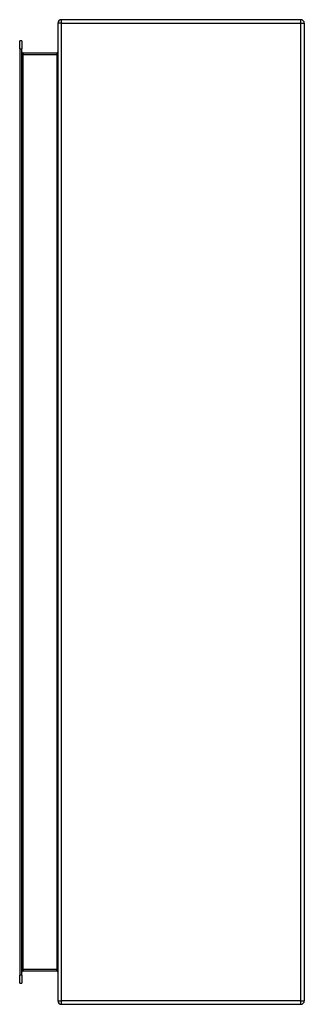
# Model space of a CAD drawing. Header units: inches. Extents: x 10.1 to 106.9, y 8.6 to 67.1.
# Tile 41 of 57: x 74.1 to 81, y 26.6 to 50.6. Entities that reach past the tile are written whole.
import ezdxf

# ---------------------------------------------------------------- set-up
doc = ezdxf.new("R2010")
doc.units = ezdxf.units.IN
doc.header["$MEASUREMENT"] = 0
doc.layers.add('Visible Edges(ANSI)', color=7, linetype='Continuous', lineweight=25)
doc.layers.add('Visible Tangent Edges(ANSI)', color=7, linetype='Continuous', lineweight=25)

msp = doc.modelspace()

# ---------------------------------------------------------------- linework, layer by layer
at = {"layer": 'Visible Edges(ANSI)'}
for p, q in [((80.914, 50.646), (75.082, 50.646)), ((74.998, 50.562), (74.998, 26.73)), ((80.998, 50.562), (80.998, 26.73)), ((74.067, 49.938), (74.067, 50.135)), ((74.12, 50.135), (74.067, 50.135)), ((74.067, 49.938), (74.067, 27.355)), ((74.12, 50.135), (74.12, 49.938)), ((74.12, 27.355), (74.12, 49.938)), ((74.967, 49.833), (74.151, 49.833)), ((74.151, 27.46), (74.967, 27.46)), ((74.067, 27.158), (74.067, 27.355)), ((74.067, 27.158), (74.12, 27.158)), ((74.12, 27.355), (74.12, 27.158)), ((75.082, 26.646), (80.914, 26.646))]:
    msp.add_line(p, q, dxfattribs=at)
for centre, radius, start, end in [((75.082, 50.562), 0.084, 90, 180), ((80.914, 50.562), 0.084, 0, 90), ((74.151, 49.864), 0.031, 180, 270), ((74.967, 49.864), 0.031, 270, 0), ((74.151, 27.429), 0.031, 90, 180), ((74.967, 27.429), 0.031, 0, 90), ((75.082, 26.73), 0.084, 180, 270), ((80.914, 26.73), 0.084, 270, 0)]:
    msp.add_arc(centre, radius, start, end, dxfattribs=at)
at = {"layer": 'Visible Tangent Edges(ANSI)'}
for p, q in [((75.082, 50.562), (75.082, 50.646)), ((80.914, 50.562), (80.914, 50.646)), ((75.082, 50.562), (74.998, 50.562)), ((75.082, 26.73), (75.082, 50.562)), ((75.082, 50.562), (80.914, 50.562)), ((80.914, 50.562), (80.998, 50.562)), ((80.914, 26.73), (80.914, 50.562)), ((74.067, 49.938), (74.12, 49.938)), ((74.151, 49.802), (74.12, 49.802)), ((74.151, 49.833), (74.151, 49.802)), ((74.151, 49.802), (74.967, 49.802)), ((74.151, 27.491), (74.151, 49.802)), ((74.967, 49.833), (74.967, 49.802)), ((74.967, 49.802), (74.967, 27.491)), ((74.12, 27.491), (74.151, 27.491)), ((74.151, 27.491), (74.151, 27.46)), ((74.967, 27.491), (74.151, 27.491)), ((74.967, 27.46), (74.967, 27.491)), ((74.12, 27.355), (74.067, 27.355)), ((74.998, 26.73), (75.082, 26.73)), ((75.082, 26.646), (75.082, 26.73)), ((80.914, 26.73), (75.082, 26.73)), ((80.914, 26.646), (80.914, 26.73)), ((80.914, 26.73), (80.998, 26.73))]:
    msp.add_line(p, q, dxfattribs=at)
for centre, major_axis, start_param, end_param in [((74.967, 49.864), (0, -0.062), 0, 1.570796), ((74.967, 27.429), (0, 0.062), 4.712389, 6.283185)]:
    msp.add_ellipse(centre, major_axis=major_axis, ratio=0.5, start_param=start_param, end_param=end_param, dxfattribs=at)

doc.saveas('drawing.dxf')
